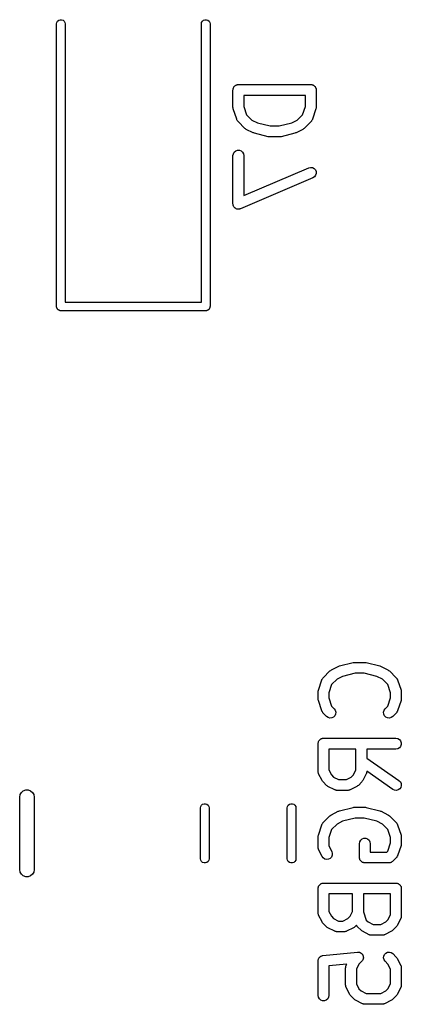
# Model space of a CAD drawing. Extents: x 48 to 353, y -143 to -50.
# Tile 44 of 70: x 177.03 to 182.3, y -69.04 to -55.44. Entities that reach past the tile are written whole.
import ezdxf

# ---------------------------------------------------------------- set-up
doc = ezdxf.new("R2010")
doc.units = 0
doc.header["$MEASUREMENT"] = 0
doc.layers.add('BLACK', color=7, linetype='CONTINUOUS')

msp = doc.modelspace()

# ---------------------------------------------------------------- linework, layer by layer
at = {"layer": 'Black'}
for p, q in [((177.537, -55.4795), (177.548, -55.4614)), ((177.548, -55.4614), (177.564, -55.448)), ((177.564, -55.448), (177.583, -55.4409)), ((177.583, -55.4409), (177.604, -55.4409)), ((177.604, -55.4409), (177.624, -55.448)), ((177.624, -55.448), (177.64, -55.4614)), ((177.64, -55.4614), (177.65, -55.4795)), ((179.537, -55.4795), (179.548, -55.4614)), ((179.548, -55.4614), (179.564, -55.448)), ((179.564, -55.448), (179.583, -55.4409)), ((179.583, -55.4409), (179.604, -55.4409)), ((179.604, -55.4409), (179.624, -55.448)), ((179.624, -55.448), (179.64, -55.4614)), ((179.64, -55.4614), (179.65, -55.4795)), ((177.534, -55.5), (177.537, -55.4795)), ((177.534, -59.4), (177.534, -55.5)), ((177.65, -55.4795), (177.654, -55.5)), ((177.654, -55.5), (177.654, -59.34)), ((179.534, -55.5), (179.537, -55.4795)), ((179.534, -59.34), (179.534, -55.5)), ((179.65, -55.4795), (179.654, -55.5)), ((179.654, -55.5), (179.654, -59.4)), ((179.971, -56.4119), (179.972, -56.4054)), ((179.971, -56.65), (179.971, -56.4119)), ((179.972, -56.3989), (179.975, -56.3927)), ((179.972, -56.4054), (179.972, -56.3989)), ((179.975, -56.3927), (179.976, -56.3863)), ((179.976, -56.3863), (179.979, -56.3806)), ((179.979, -56.3806), (179.981, -56.3744)), ((179.981, -56.3744), (179.985, -56.3694)), ((179.985, -56.3694), (179.989, -56.3637)), ((179.989, -56.3637), (179.994, -56.3595)), ((179.994, -56.3595), (179.998, -56.3545)), ((179.998, -56.3545), (180.004, -56.3512)), ((180.004, -56.3512), (180.009, -56.347)), ((180.009, -56.347), (180.015, -56.3447)), ((180.015, -56.3447), (180.02, -56.3414)), ((180.02, -56.3414), (180.027, -56.3403)), ((180.027, -56.3403), (180.033, -56.338)), ((180.033, -56.338), (180.04, -56.338)), ((180.04, -56.338), (180.046, -56.3369)), ((180.046, -56.3369), (181.046, -56.3369)), ((181.046, -56.3369), (181.053, -56.338)), ((181.053, -56.338), (181.059, -56.338)), ((181.059, -56.338), (181.065, -56.3403)), ((181.065, -56.3403), (181.072, -56.3414)), ((181.072, -56.3414), (181.077, -56.3447)), ((181.077, -56.3447), (181.084, -56.347)), ((181.084, -56.347), (181.089, -56.3512)), ((181.089, -56.3512), (181.094, -56.3545)), ((181.094, -56.3545), (181.099, -56.3595)), ((181.099, -56.3595), (181.104, -56.3637)), ((181.104, -56.3637), (181.107, -56.3694)), ((181.107, -56.3694), (181.111, -56.3744)), ((181.111, -56.3744), (181.113, -56.3806)), ((181.113, -56.3806), (181.117, -56.3863)), ((181.117, -56.3863), (181.118, -56.3927)), ((181.118, -56.3927), (181.12, -56.3989)), ((181.12, -56.3989), (181.12, -56.4054)), ((181.12, -56.4054), (181.121, -56.4119)), ((181.121, -56.4119), (181.121, -56.65)), ((180.121, -56.4869), (180.121, -56.6378)), ((180.971, -56.4869), (180.121, -56.4869)), ((180.971, -56.6378), (180.971, -56.4869)), ((179.973, -56.6618), (179.971, -56.65)), ((179.975, -56.6737), (179.973, -56.6618)), ((180.023, -56.8166), (179.975, -56.6737)), ((180.121, -56.6378), (180.159, -56.7523)), ((180.933, -56.7523), (180.971, -56.6378)), ((181.117, -56.6737), (181.07, -56.8166)), ((181.119, -56.6618), (181.117, -56.6737)), ((181.121, -56.65), (181.119, -56.6618)), ((180.025, -56.8204), (180.023, -56.8166)), ((180.026, -56.8246), (180.025, -56.8204)), ((180.031, -56.8317), (180.026, -56.8246)), ((180.159, -56.7523), (180.233, -56.8265)), ((180.859, -56.8265), (180.933, -56.7523)), ((181.066, -56.8246), (181.061, -56.8318)), ((181.068, -56.8204), (181.066, -56.8246)), ((181.07, -56.8166), (181.068, -56.8204)), ((180.035, -56.8395), (180.031, -56.8317)), ((180.038, -56.8423), (180.035, -56.8395)), ((180.041, -56.8459), (180.038, -56.8423)), ((180.136, -56.9411), (180.041, -56.8459)), ((180.146, -56.948), (180.136, -56.9411)), ((180.155, -56.9552), (180.146, -56.948)), ((180.251, -57.0028), (180.155, -56.9552)), ((180.233, -56.8265), (180.31, -56.865)), ((180.31, -56.865), (180.484, -56.9083)), ((180.484, -56.9083), (180.608, -56.9083)), ((180.608, -56.9083), (180.782, -56.865)), ((180.782, -56.865), (180.859, -56.8265)), ((180.937, -56.9552), (180.842, -57.0028)), ((180.946, -56.948), (180.937, -56.9552)), ((180.956, -56.9411), (180.946, -56.948)), ((181.052, -56.8459), (180.956, -56.9411)), ((181.054, -56.8423), (181.052, -56.8459)), ((181.057, -56.8395), (181.054, -56.8423)), ((181.061, -56.8318), (181.057, -56.8395)), ((180.259, -57.0051), (180.251, -57.0028)), ((180.266, -57.0085), (180.259, -57.0051)), ((180.457, -57.0561), (180.266, -57.0085)), ((180.466, -57.0567), (180.457, -57.0561)), ((180.475, -57.0583), (180.466, -57.0567)), ((180.618, -57.0583), (180.475, -57.0583)), ((180.627, -57.0567), (180.618, -57.0583)), ((180.636, -57.0561), (180.627, -57.0567)), ((180.826, -57.0085), (180.636, -57.0561)), ((180.834, -57.0051), (180.826, -57.0085)), ((180.842, -57.0028), (180.834, -57.0051)), ((179.971, -57.3167), (179.976, -57.291)), ((179.971, -57.9833), (179.971, -57.3167)), ((179.976, -57.291), (179.989, -57.2685)), ((179.989, -57.2685), (180.009, -57.2517)), ((180.009, -57.2517), (180.033, -57.2428)), ((180.033, -57.2428), (180.059, -57.2428)), ((180.059, -57.2428), (180.084, -57.2517)), ((180.084, -57.2517), (180.104, -57.2685)), ((180.104, -57.2685), (180.117, -57.291)), ((180.117, -57.291), (180.121, -57.3167)), ((180.121, -57.3167), (180.121, -57.8696)), ((180.121, -57.8696), (181.017, -57.4858)), ((181.017, -57.4858), (181.042, -57.4799)), ((181.042, -57.4799), (181.068, -57.483)), ((181.068, -57.483), (181.091, -57.4947)), ((181.091, -57.4947), (181.109, -57.5137)), ((181.076, -57.6237), (180.076, -58.0523)), ((181.097, -57.6094), (181.076, -57.6237)), ((181.113, -57.5886), (181.097, -57.6094)), ((181.109, -57.5137), (181.119, -57.5376)), ((181.121, -57.5636), (181.113, -57.5886)), ((181.119, -57.5376), (181.121, -57.5636)), ((179.973, -57.9918), (179.971, -57.9833)), ((179.973, -58.0005), (179.973, -57.9918)), ((179.975, -58.0046), (179.973, -58.0005)), ((179.976, -58.009), (179.975, -58.0046)), ((179.98, -58.0165), (179.976, -58.009)), ((179.983, -58.0244), (179.98, -58.0165)), ((179.986, -58.0277), (179.983, -58.0244)), ((179.989, -58.0315), (179.986, -58.0277)), ((179.995, -58.0371), (179.989, -58.0315)), ((180.001, -58.0434), (179.995, -58.0371)), ((180.005, -58.0454), (180.001, -58.0434)), ((180.009, -58.0483), (180.005, -58.0454)), ((180.017, -58.0512), (180.009, -58.0483)), ((180.024, -58.0551), (180.017, -58.0512)), ((180.029, -58.0557), (180.024, -58.0551)), ((180.033, -58.0572), (180.029, -58.0557)), ((180.042, -58.0572), (180.033, -58.0572)), ((180.05, -58.0582), (180.042, -58.0572)), ((180.055, -58.0572), (180.05, -58.0582)), ((180.059, -58.0572), (180.055, -58.0572)), ((180.067, -58.0542), (180.059, -58.0572)), ((180.076, -58.0523), (180.067, -58.0542)), ((177.535, -59.4052), (177.534, -59.4)), ((177.535, -59.4104), (177.535, -59.4052)), ((177.654, -59.34), (179.534, -59.34)), ((179.654, -59.4), (179.653, -59.4052)), ((179.653, -59.4052), (179.653, -59.4104)), ((177.536, -59.4153), (177.535, -59.4104)), ((177.537, -59.4205), (177.536, -59.4153)), ((177.54, -59.4251), (177.537, -59.4205)), ((177.542, -59.43), (177.54, -59.4251)), ((177.545, -59.434), (177.542, -59.43)), ((177.548, -59.4386), (177.545, -59.434)), ((177.552, -59.4419), (177.548, -59.4386)), ((177.555, -59.446), (177.552, -59.4419)), ((177.56, -59.4486), (177.555, -59.446)), ((177.564, -59.452), (177.56, -59.4486)), ((177.569, -59.4538), (177.564, -59.452)), ((177.573, -59.4564), (177.569, -59.4538)), ((177.578, -59.4573), (177.573, -59.4564)), ((177.583, -59.4591), (177.578, -59.4573)), ((177.589, -59.4591), (177.583, -59.4591)), ((177.594, -59.46), (177.589, -59.4591)), ((179.594, -59.46), (177.594, -59.46)), ((179.599, -59.4591), (179.594, -59.46)), ((179.604, -59.4591), (179.599, -59.4591)), ((179.609, -59.4573), (179.604, -59.4591)), ((179.614, -59.4564), (179.609, -59.4573)), ((179.619, -59.4538), (179.614, -59.4564)), ((179.624, -59.452), (179.619, -59.4538)), ((179.628, -59.4486), (179.624, -59.452)), ((179.632, -59.446), (179.628, -59.4486)), ((179.636, -59.4419), (179.632, -59.446)), ((179.64, -59.4386), (179.636, -59.4419)), ((179.642, -59.434), (179.64, -59.4386)), ((179.646, -59.43), (179.642, -59.434)), ((179.648, -59.4251), (179.646, -59.43)), ((179.65, -59.4205), (179.648, -59.4251)), ((179.651, -59.4153), (179.65, -59.4205)), ((179.653, -59.4104), (179.651, -59.4153)), ((181.216, -64.5267), (181.311, -64.4315)), ((181.311, -64.4315), (181.321, -64.4246)), ((181.321, -64.4246), (181.33, -64.4174)), ((181.33, -64.4174), (181.426, -64.3698)), ((181.426, -64.3698), (181.434, -64.3675)), ((181.434, -64.3675), (181.441, -64.3641)), ((181.441, -64.3641), (181.632, -64.3165)), ((181.632, -64.3165), (181.641, -64.3159)), ((181.641, -64.3159), (181.65, -64.3143)), ((181.65, -64.3143), (181.793, -64.3143)), ((181.793, -64.3143), (181.802, -64.3159)), ((181.802, -64.3159), (181.811, -64.3165)), ((181.811, -64.3165), (182.001, -64.3641)), ((182.001, -64.3641), (182.009, -64.3675)), ((182.009, -64.3675), (182.017, -64.3698)), ((182.017, -64.3698), (182.112, -64.4174)), ((182.112, -64.4174), (182.121, -64.4246)), ((182.121, -64.4246), (182.131, -64.4315)), ((182.131, -64.4315), (182.227, -64.5267)), ((181.15, -64.6989), (181.198, -64.556)), ((181.198, -64.556), (181.2, -64.5522)), ((181.2, -64.5522), (181.201, -64.5481)), ((181.201, -64.5481), (181.206, -64.5409)), ((181.206, -64.5409), (181.21, -64.5331)), ((181.21, -64.5331), (181.213, -64.5303)), ((181.213, -64.5303), (181.216, -64.5267)), ((181.408, -64.5462), (181.334, -64.6203)), ((181.485, -64.5077), (181.408, -64.5462)), ((181.659, -64.4643), (181.485, -64.5077)), ((181.783, -64.4643), (181.659, -64.4643)), ((181.957, -64.5077), (181.783, -64.4643)), ((182.034, -64.5462), (181.957, -64.5077)), ((182.108, -64.6203), (182.034, -64.5462)), ((182.227, -64.5267), (182.229, -64.5303)), ((182.229, -64.5303), (182.232, -64.5331)), ((182.232, -64.5331), (182.236, -64.5409)), ((182.236, -64.5409), (182.241, -64.5481)), ((182.241, -64.5481), (182.243, -64.5522)), ((182.243, -64.5522), (182.245, -64.556)), ((182.245, -64.556), (182.292, -64.6989)), ((181.146, -64.7226), (181.148, -64.7108)), ((181.148, -64.7108), (181.15, -64.6989)), ((181.334, -64.6203), (181.296, -64.7348)), ((182.146, -64.7348), (182.108, -64.6203)), ((182.292, -64.6989), (182.294, -64.7108)), ((182.294, -64.7108), (182.296, -64.7226)), ((181.146, -64.8179), (181.146, -64.7226)), ((181.148, -64.8297), (181.146, -64.8179)), ((181.15, -64.8416), (181.148, -64.8297)), ((181.198, -64.9844), (181.15, -64.8416)), ((181.296, -64.7348), (181.296, -64.8057)), ((181.296, -64.8057), (181.334, -64.9202)), ((182.108, -64.9202), (182.146, -64.8057)), ((182.146, -64.8057), (182.146, -64.7348)), ((182.292, -64.8416), (182.245, -64.9844)), ((182.294, -64.8297), (182.292, -64.8416)), ((182.296, -64.8179), (182.294, -64.8297)), ((182.296, -64.7226), (182.296, -64.8179)), ((181.334, -64.9202), (181.369, -64.9553)), ((181.369, -64.9553), (181.384, -64.9766)), ((181.384, -64.9766), (181.391, -65.0018)), ((182.051, -65.0018), (182.058, -64.9766)), ((182.058, -64.9766), (182.073, -64.9553)), ((182.073, -64.9553), (182.108, -64.9202)), ((181.2, -64.9882), (181.198, -64.9844)), ((181.201, -64.9924), (181.2, -64.9882)), ((181.206, -64.9996), (181.201, -64.9924)), ((181.21, -65.0073), (181.206, -64.9996)), ((181.213, -65.0102), (181.21, -65.0073)), ((181.216, -65.0137), (181.213, -65.0102)), ((181.263, -65.0614), (181.216, -65.0137)), ((181.285, -65.0763), (181.263, -65.0614)), ((181.31, -65.083), (181.285, -65.0763)), ((181.336, -65.0808), (181.31, -65.083)), ((181.359, -65.0698), (181.336, -65.0808)), ((181.378, -65.0514), (181.359, -65.0698)), ((181.389, -65.0277), (181.378, -65.0514)), ((181.391, -65.0018), (181.389, -65.0277)), ((182.053, -65.0277), (182.051, -65.0018)), ((182.064, -65.0514), (182.053, -65.0277)), ((182.083, -65.0698), (182.064, -65.0514)), ((182.106, -65.0808), (182.083, -65.0698)), ((182.132, -65.083), (182.106, -65.0808)), ((182.158, -65.0763), (182.132, -65.083)), ((182.179, -65.0614), (182.158, -65.0763)), ((182.227, -65.0137), (182.179, -65.0614)), ((182.229, -65.0102), (182.227, -65.0137)), ((182.232, -65.0073), (182.229, -65.0102)), ((182.236, -64.9996), (182.232, -65.0073)), ((182.241, -64.9924), (182.236, -64.9996)), ((182.243, -64.9882), (182.241, -64.9924)), ((182.245, -64.9844), (182.243, -64.9882)), ((181.16, -65.3944), (181.164, -65.3887)), ((181.164, -65.3887), (181.169, -65.3845)), ((181.169, -65.3845), (181.173, -65.3795)), ((181.173, -65.3795), (181.179, -65.3762)), ((181.179, -65.3762), (181.184, -65.372)), ((181.184, -65.372), (181.19, -65.3697)), ((181.19, -65.3697), (181.195, -65.3664)), ((181.195, -65.3664), (181.202, -65.3653)), ((181.202, -65.3653), (181.208, -65.363)), ((181.208, -65.363), (181.215, -65.363)), ((181.215, -65.363), (181.221, -65.3619)), ((181.221, -65.3619), (182.221, -65.3619)), ((182.221, -65.3619), (182.247, -65.3664)), ((182.247, -65.3664), (182.269, -65.3795)), ((182.269, -65.3795), (182.286, -65.3994)), ((181.146, -65.4369), (181.147, -65.4304)), ((181.146, -65.8179), (181.146, -65.4369)), ((181.147, -65.4239), (181.15, -65.4177)), ((181.147, -65.4304), (181.147, -65.4239)), ((181.15, -65.4177), (181.151, -65.4113)), ((181.151, -65.4113), (181.154, -65.4056)), ((181.154, -65.4056), (181.156, -65.3994)), ((181.156, -65.3994), (181.16, -65.3944)), ((181.296, -65.5119), (181.296, -65.8002)), ((181.67, -65.5119), (181.296, -65.5119)), ((181.67, -65.8002), (181.67, -65.5119)), ((182.221, -65.5119), (181.82, -65.5119)), ((181.82, -65.5119), (181.82, -65.636)), ((182.247, -65.5074), (182.221, -65.5119)), ((182.269, -65.4944), (182.247, -65.5074)), ((182.286, -65.4744), (182.269, -65.4944)), ((182.286, -65.3994), (182.295, -65.4239)), ((182.295, -65.4499), (182.286, -65.4744)), ((182.295, -65.4239), (182.295, -65.4499)), ((181.82, -65.636), (182.264, -65.9469)), ((181.147, -65.8221), (181.146, -65.8179)), ((181.147, -65.8264), (181.147, -65.8221)), ((181.149, -65.8349), (181.147, -65.8264)), ((181.151, -65.8435), (181.149, -65.8349)), ((181.153, -65.8473), (181.151, -65.8435)), ((181.154, -65.8514), (181.153, -65.8473)), ((181.202, -65.9466), (181.154, -65.8514)), ((181.296, -65.8002), (181.33, -65.8687)), ((181.33, -65.8687), (181.361, -65.8991)), ((181.361, -65.8991), (181.429, -65.9333)), ((181.429, -65.9333), (181.537, -65.9333)), ((181.537, -65.9333), (181.605, -65.8991)), ((181.605, -65.8991), (181.636, -65.8687)), ((181.636, -65.8687), (181.67, -65.8002)), ((181.812, -65.8514), (181.764, -65.9466)), ((181.813, -65.8473), (181.812, -65.8514)), ((181.815, -65.8435), (181.813, -65.8473)), ((181.817, -65.8349), (181.815, -65.8435)), ((181.819, -65.8264), (181.817, -65.8349)), ((181.82, -65.8189), (181.819, -65.8221)), ((181.819, -65.8221), (181.819, -65.8264)), ((182.178, -66.0698), (181.82, -65.8189)), ((181.209, -65.9563), (181.202, -65.9466)), ((181.216, -65.9661), (181.209, -65.9563)), ((181.263, -66.0137), (181.216, -65.9661)), ((181.273, -66.0206), (181.263, -66.0137)), ((181.283, -66.0278), (181.273, -66.0206)), ((181.378, -66.0754), (181.283, -66.0278)), ((181.683, -66.0278), (181.588, -66.0754)), ((181.693, -66.0206), (181.683, -66.0278)), ((181.703, -66.0137), (181.693, -66.0206)), ((181.75, -65.9661), (181.703, -66.0137)), ((181.757, -65.9563), (181.75, -65.9661)), ((181.764, -65.9466), (181.757, -65.9563)), ((182.202, -66.0808), (182.178, -66.0698)), ((182.274, -66.0614), (182.253, -66.0763)), ((182.264, -65.9469), (182.283, -65.9653)), ((182.289, -66.04), (182.274, -66.0614)), ((182.283, -65.9653), (182.294, -65.9889)), ((182.296, -66.0149), (182.289, -66.04)), ((182.294, -65.9889), (182.296, -66.0149)), ((177.025, -66.175), (177.031, -66.1408)), ((177.025, -67.175), (177.025, -66.175)), ((177.031, -66.1408), (177.048, -66.1107)), ((177.048, -66.1107), (177.075, -66.0884)), ((177.075, -66.0884), (177.108, -66.0765)), ((177.108, -66.0765), (177.142, -66.0765)), ((177.142, -66.0765), (177.175, -66.0884)), ((177.175, -66.0884), (177.202, -66.1107)), ((177.202, -66.1107), (177.219, -66.1408)), ((177.219, -66.1408), (177.225, -66.175)), ((177.225, -66.175), (177.225, -67.175)), ((181.382, -66.0766), (181.378, -66.0754)), ((181.386, -66.0788), (181.382, -66.0766)), ((181.395, -66.0803), (181.386, -66.0788)), ((181.403, -66.0828), (181.395, -66.0803)), ((181.407, -66.0826), (181.403, -66.0828)), ((181.412, -66.0833), (181.407, -66.0826)), ((181.554, -66.0833), (181.412, -66.0833)), ((181.559, -66.0826), (181.554, -66.0833)), ((181.563, -66.0828), (181.559, -66.0826)), ((181.571, -66.0803), (181.563, -66.0828)), ((181.58, -66.0788), (181.571, -66.0803)), ((181.584, -66.0766), (181.58, -66.0788)), ((181.588, -66.0754), (181.584, -66.0766)), ((182.228, -66.083), (182.202, -66.0808)), ((182.253, -66.0763), (182.228, -66.083)), ((179.521, -66.325), (179.525, -66.3045)), ((179.521, -67.025), (179.521, -66.325)), ((179.525, -66.3045), (179.535, -66.2864)), ((179.535, -66.2864), (179.551, -66.273)), ((179.551, -66.273), (179.571, -66.2659)), ((179.571, -66.2659), (179.592, -66.2659)), ((179.592, -66.2659), (179.611, -66.273)), ((179.611, -66.273), (179.627, -66.2864)), ((179.627, -66.2864), (179.638, -66.3045)), ((179.638, -66.3045), (179.641, -66.325)), ((179.641, -66.325), (179.641, -67.025)), ((180.721, -66.325), (180.725, -66.3045)), ((180.721, -67.025), (180.721, -66.325)), ((180.725, -66.3045), (180.735, -66.2864)), ((180.735, -66.2864), (180.751, -66.273)), ((180.751, -66.273), (180.771, -66.2659)), ((180.771, -66.2659), (180.792, -66.2659)), ((180.792, -66.2659), (180.811, -66.273)), ((180.811, -66.273), (180.827, -66.2864)), ((180.827, -66.2864), (180.838, -66.3045)), ((180.838, -66.3045), (180.841, -66.325)), ((180.841, -66.325), (180.841, -67.025)), ((181.441, -66.3641), (181.632, -66.3165)), ((181.632, -66.3165), (181.641, -66.3159)), ((181.641, -66.3159), (181.65, -66.3143)), ((181.65, -66.3143), (181.793, -66.3143)), ((181.793, -66.3143), (181.802, -66.3159)), ((181.802, -66.3159), (181.811, -66.3165)), ((181.811, -66.3165), (182.001, -66.3641)), ((181.216, -66.5267), (181.311, -66.4315)), ((181.311, -66.4315), (181.321, -66.4246)), ((181.321, -66.4246), (181.33, -66.4174)), ((181.33, -66.4174), (181.426, -66.3698)), ((181.426, -66.3698), (181.434, -66.3675)), ((181.434, -66.3675), (181.441, -66.3641)), ((181.659, -66.4643), (181.485, -66.5077)), ((181.783, -66.4643), (181.659, -66.4643)), ((181.957, -66.5077), (181.783, -66.4643)), ((182.001, -66.3641), (182.009, -66.3675)), ((182.009, -66.3675), (182.017, -66.3698)), ((182.017, -66.3698), (182.112, -66.4174)), ((182.112, -66.4174), (182.121, -66.4246)), ((182.121, -66.4246), (182.131, -66.4315)), ((182.131, -66.4315), (182.227, -66.5267)), ((181.15, -66.6989), (181.198, -66.556)), ((181.198, -66.556), (181.2, -66.5522)), ((181.2, -66.5522), (181.201, -66.5481)), ((181.201, -66.5481), (181.206, -66.5409)), ((181.206, -66.5409), (181.21, -66.5331)), ((181.21, -66.5331), (181.213, -66.5303)), ((181.213, -66.5303), (181.216, -66.5267)), ((181.408, -66.5462), (181.334, -66.6203)), ((181.485, -66.5077), (181.408, -66.5462)), ((182.034, -66.5462), (181.957, -66.5077)), ((182.108, -66.6203), (182.034, -66.5462)), ((182.227, -66.5267), (182.229, -66.5303)), ((182.229, -66.5303), (182.232, -66.5331)), ((182.232, -66.5331), (182.236, -66.5409)), ((182.236, -66.5409), (182.241, -66.5481)), ((182.241, -66.5481), (182.243, -66.5522)), ((182.243, -66.5522), (182.245, -66.556)), ((182.245, -66.556), (182.292, -66.6989)), ((181.146, -66.7226), (181.148, -66.7108)), ((181.146, -66.8655), (181.146, -66.7226)), ((181.148, -66.7108), (181.15, -66.6989)), ((181.334, -66.6203), (181.296, -66.7348)), ((181.296, -66.7348), (181.296, -66.8478)), ((181.755, -66.7529), (181.78, -66.744)), ((181.78, -66.744), (181.806, -66.744)), ((181.806, -66.744), (181.83, -66.7529)), ((182.146, -66.7348), (182.108, -66.6203)), ((182.146, -66.8057), (182.146, -66.7348)), ((182.292, -66.6989), (182.294, -66.7108)), ((182.294, -66.7108), (182.296, -66.7226)), ((182.296, -66.7226), (182.296, -66.8179)), ((181.147, -66.8697), (181.146, -66.8655)), ((181.147, -66.8741), (181.147, -66.8697)), ((181.149, -66.8825), (181.147, -66.8741)), ((181.151, -66.8911), (181.149, -66.8825)), ((181.296, -66.8478), (181.336, -66.9272)), ((181.718, -66.8179), (181.722, -66.7922)), ((181.718, -67.0083), (181.718, -66.8179)), ((181.722, -66.7922), (181.735, -66.7696)), ((181.735, -66.7696), (181.755, -66.7529)), ((181.83, -66.7529), (181.85, -66.7696)), ((181.85, -66.7696), (181.863, -66.7922)), ((181.863, -66.7922), (181.868, -66.8179)), ((181.868, -66.8179), (181.868, -66.9333)), ((182.108, -66.9202), (182.146, -66.8057)), ((182.292, -66.8416), (182.245, -66.9844)), ((182.294, -66.8297), (182.292, -66.8416)), ((182.296, -66.8179), (182.294, -66.8297)), ((181.153, -66.8949), (181.151, -66.8911)), ((181.154, -66.899), (181.153, -66.8949)), ((181.202, -66.9943), (181.154, -66.899)), ((181.217, -67.0152), (181.202, -66.9943)), ((181.239, -67.0295), (181.217, -67.0152)), ((181.313, -67.021), (181.29, -67.0326)), ((181.331, -67.002), (181.313, -67.021)), ((181.342, -66.9781), (181.331, -67.002)), ((181.336, -66.9272), (181.343, -66.9521)), ((181.343, -66.9521), (181.342, -66.9781)), ((181.719, -67.0148), (181.718, -67.0083)), ((181.719, -67.0214), (181.719, -67.0148)), ((181.721, -67.0275), (181.719, -67.0214)), ((181.868, -66.9333), (182.095, -66.9333)), ((182.095, -66.9333), (182.108, -66.9202)), ((182.227, -67.0137), (182.179, -67.0614)), ((182.229, -67.0102), (182.227, -67.0137)), ((182.232, -67.0073), (182.229, -67.0102)), ((182.236, -66.9996), (182.232, -67.0073)), ((182.241, -66.9924), (182.236, -66.9996)), ((182.243, -66.9882), (182.241, -66.9924)), ((182.245, -66.9844), (182.243, -66.9882)), ((179.525, -67.0455), (179.521, -67.025)), ((179.535, -67.0636), (179.525, -67.0455)), ((179.551, -67.077), (179.535, -67.0636)), ((179.571, -67.0841), (179.551, -67.077)), ((179.592, -67.0841), (179.571, -67.0841)), ((179.611, -67.077), (179.592, -67.0841)), ((179.627, -67.0636), (179.611, -67.077)), ((179.638, -67.0455), (179.627, -67.0636)), ((179.641, -67.025), (179.638, -67.0455)), ((180.725, -67.0455), (180.721, -67.025)), ((180.735, -67.0636), (180.725, -67.0455)), ((180.751, -67.077), (180.735, -67.0636)), ((180.771, -67.0841), (180.751, -67.077)), ((180.792, -67.0841), (180.771, -67.0841)), ((180.811, -67.077), (180.792, -67.0841)), ((180.827, -67.0636), (180.811, -67.077)), ((180.838, -67.0455), (180.827, -67.0636)), ((180.841, -67.025), (180.838, -67.0455)), ((181.264, -67.0356), (181.239, -67.0295)), ((181.29, -67.0326), (181.264, -67.0356)), ((181.722, -67.034), (181.721, -67.0275)), ((181.725, -67.0397), (181.722, -67.034)), ((181.728, -67.0458), (181.725, -67.0397)), ((181.732, -67.0509), (181.728, -67.0458)), ((181.735, -67.0565), (181.732, -67.0509)), ((181.74, -67.0608), (181.735, -67.0565)), ((181.744, -67.0658), (181.74, -67.0608)), ((181.75, -67.0691), (181.744, -67.0658)), ((181.755, -67.0733), (181.75, -67.0691)), ((181.761, -67.0755), (181.755, -67.0733)), ((181.767, -67.0788), (181.761, -67.0755)), ((181.773, -67.0799), (181.767, -67.0788)), ((181.78, -67.0822), (181.773, -67.0799)), ((181.786, -67.0822), (181.78, -67.0822)), ((181.793, -67.0833), (181.786, -67.0822)), ((182.126, -67.0833), (181.793, -67.0833)), ((182.129, -67.0828), (182.126, -67.0833)), ((182.132, -67.083), (182.129, -67.0828)), ((182.142, -67.0805), (182.132, -67.083)), ((182.152, -67.0788), (182.142, -67.0805)), ((182.154, -67.0772), (182.152, -67.0788)), ((182.158, -67.0763), (182.154, -67.0772)), ((182.166, -67.0707), (182.158, -67.0763)), ((182.174, -67.0658), (182.166, -67.0707)), ((182.176, -67.0633), (182.174, -67.0658)), ((182.179, -67.0614), (182.176, -67.0633)), ((177.031, -67.2092), (177.025, -67.175)), ((177.048, -67.2393), (177.031, -67.2092)), ((177.075, -67.2616), (177.048, -67.2393)), ((177.108, -67.2735), (177.075, -67.2616)), ((177.142, -67.2735), (177.108, -67.2735)), ((177.175, -67.2616), (177.142, -67.2735)), ((177.202, -67.2393), (177.175, -67.2616)), ((177.219, -67.2092), (177.202, -67.2393)), ((177.225, -67.175), (177.219, -67.2092)), ((181.147, -67.4239), (181.15, -67.4177)), ((181.147, -67.4304), (181.147, -67.4239)), ((181.15, -67.4177), (181.151, -67.4113)), ((181.151, -67.4113), (181.154, -67.4056)), ((181.154, -67.4056), (181.156, -67.3994)), ((181.156, -67.3994), (181.16, -67.3944)), ((181.16, -67.3944), (181.164, -67.3887)), ((181.164, -67.3887), (181.169, -67.3845)), ((181.169, -67.3845), (181.173, -67.3795)), ((181.173, -67.3795), (181.179, -67.3762)), ((181.179, -67.3762), (181.184, -67.372)), ((181.184, -67.372), (181.19, -67.3697)), ((181.19, -67.3697), (181.195, -67.3664)), ((181.195, -67.3664), (181.202, -67.3653)), ((181.202, -67.3653), (181.208, -67.363)), ((181.208, -67.363), (181.215, -67.363)), ((181.215, -67.363), (181.221, -67.3619)), ((181.221, -67.3619), (182.221, -67.3619)), ((182.221, -67.3619), (182.228, -67.363)), ((182.228, -67.363), (182.234, -67.363)), ((182.234, -67.363), (182.24, -67.3653)), ((182.24, -67.3653), (182.247, -67.3664)), ((182.247, -67.3664), (182.252, -67.3697)), ((182.252, -67.3697), (182.259, -67.372)), ((182.259, -67.372), (182.264, -67.3762)), ((182.264, -67.3762), (182.269, -67.3795)), ((182.269, -67.3795), (182.274, -67.3845)), ((182.274, -67.3845), (182.279, -67.3887)), ((182.279, -67.3887), (182.282, -67.3944)), ((182.282, -67.3944), (182.286, -67.3994)), ((182.286, -67.3994), (182.288, -67.4056)), ((182.288, -67.4056), (182.292, -67.4113)), ((182.292, -67.4113), (182.293, -67.4177)), ((182.293, -67.4177), (182.295, -67.4239)), ((182.295, -67.4239), (182.295, -67.4304)), ((181.146, -67.4369), (181.147, -67.4304)), ((181.146, -67.7702), (181.146, -67.4369)), ((181.296, -67.5119), (181.296, -67.7525)), ((181.622, -67.5119), (181.296, -67.5119)), ((181.622, -67.7525), (181.622, -67.5119)), ((181.772, -67.5119), (181.772, -67.7581)), ((182.146, -67.5119), (181.772, -67.5119)), ((182.146, -67.8002), (182.146, -67.5119)), ((182.295, -67.4304), (182.296, -67.4369)), ((182.296, -67.4369), (182.296, -67.8179)), ((181.147, -67.7745), (181.146, -67.7702)), ((181.147, -67.7788), (181.147, -67.7745)), ((181.149, -67.7872), (181.147, -67.7788)), ((181.151, -67.7959), (181.149, -67.7872)), ((181.153, -67.7996), (181.151, -67.7959)), ((181.154, -67.8038), (181.153, -67.7996)), ((181.202, -67.899), (181.154, -67.8038)), ((181.296, -67.7525), (181.33, -67.821)), ((181.33, -67.821), (181.361, -67.8515)), ((181.558, -67.8515), (181.588, -67.821)), ((181.588, -67.821), (181.622, -67.7525)), ((181.772, -67.7581), (181.81, -67.8726)), ((182.112, -67.8687), (182.146, -67.8002)), ((182.293, -67.8349), (182.292, -67.8435)), ((182.296, -67.8264), (182.293, -67.8349)), ((182.296, -67.8179), (182.295, -67.8221)), ((182.295, -67.8221), (182.296, -67.8264)), ((181.209, -67.9087), (181.202, -67.899)), ((181.216, -67.9185), (181.209, -67.9087)), ((181.263, -67.9661), (181.216, -67.9185)), ((181.273, -67.973), (181.263, -67.9661)), ((181.283, -67.9802), (181.273, -67.973)), ((181.361, -67.8515), (181.429, -67.8857)), ((181.429, -67.8857), (181.489, -67.8857)), ((181.489, -67.8857), (181.558, -67.8515)), ((181.645, -67.973), (181.636, -67.9802)), ((181.655, -67.9661), (181.645, -67.973)), ((181.677, -67.9444), (181.655, -67.9661)), ((181.677, -67.9448), (181.677, -67.9444)), ((181.682, -67.952), (181.677, -67.9448)), ((181.686, -67.9597), (181.682, -67.952)), ((181.689, -67.9626), (181.686, -67.9597)), ((181.692, -67.9661), (181.689, -67.9626)), ((181.74, -68.0137), (181.692, -67.9661)), ((181.81, -67.8726), (181.837, -67.8991)), ((181.837, -67.8991), (181.906, -67.9333)), ((181.906, -67.9333), (182.013, -67.9333)), ((182.013, -67.9333), (182.081, -67.8991)), ((182.081, -67.8991), (182.112, -67.8687)), ((182.227, -67.9661), (182.179, -68.0137)), ((182.233, -67.9563), (182.227, -67.9661)), ((182.241, -67.9466), (182.233, -67.9563)), ((182.288, -67.8514), (182.241, -67.9466)), ((182.289, -67.8473), (182.288, -67.8514)), ((182.292, -67.8435), (182.289, -67.8473)), ((181.378, -68.0278), (181.283, -67.9802)), ((181.382, -68.029), (181.378, -68.0278)), ((181.386, -68.0312), (181.382, -68.029)), ((181.395, -68.0327), (181.386, -68.0312)), ((181.403, -68.0352), (181.395, -68.0327)), ((181.407, -68.035), (181.403, -68.0352)), ((181.412, -68.0357), (181.407, -68.035)), ((181.507, -68.0357), (181.412, -68.0357)), ((181.511, -68.035), (181.507, -68.0357)), ((181.515, -68.0352), (181.511, -68.035)), ((181.524, -68.0327), (181.515, -68.0352)), ((181.532, -68.0312), (181.524, -68.0327)), ((181.536, -68.029), (181.532, -68.0312)), ((181.54, -68.0278), (181.536, -68.029)), ((181.636, -67.9802), (181.54, -68.0278)), ((181.749, -68.0206), (181.74, -68.0137)), ((181.759, -68.0278), (181.749, -68.0206)), ((181.854, -68.0754), (181.759, -68.0278)), ((181.858, -68.0766), (181.854, -68.0754)), ((181.862, -68.0788), (181.858, -68.0766)), ((181.871, -68.0803), (181.862, -68.0788)), ((181.879, -68.0828), (181.871, -68.0803)), ((181.884, -68.0826), (181.879, -68.0828)), ((181.888, -68.0833), (181.884, -68.0826)), ((182.031, -68.0833), (181.888, -68.0833)), ((182.035, -68.0826), (182.031, -68.0833)), ((182.039, -68.0828), (182.035, -68.0826)), ((182.048, -68.0803), (182.039, -68.0828)), ((182.056, -68.0788), (182.048, -68.0803)), ((182.06, -68.0766), (182.056, -68.0788)), ((182.064, -68.0754), (182.06, -68.0766)), ((182.159, -68.0278), (182.064, -68.0754)), ((182.169, -68.0206), (182.159, -68.0278)), ((182.179, -68.0137), (182.169, -68.0206)), ((181.167, -68.3845), (181.176, -68.3785)), ((181.176, -68.3785), (181.184, -68.372)), ((181.184, -68.372), (181.186, -68.371)), ((181.186, -68.371), (181.189, -68.3693)), ((181.189, -68.3693), (181.198, -68.3666)), ((181.198, -68.3666), (181.208, -68.363)), ((181.208, -68.363), (181.211, -68.363)), ((181.211, -68.363), (181.214, -68.3623)), ((181.214, -68.3623), (181.69, -68.3147)), ((181.69, -68.3147), (181.691, -68.3146)), ((181.69, -68.3147), (181.69, -68.3147)), ((181.691, -68.3146), (181.703, -68.3157)), ((181.703, -68.3157), (181.716, -68.3166)), ((181.716, -68.3166), (181.716, -68.3168)), ((181.716, -68.3168), (181.717, -68.3168)), ((181.717, -68.3168), (181.728, -68.3221)), ((181.728, -68.3221), (181.74, -68.3273)), ((181.74, -68.3273), (181.74, -68.3276)), ((181.74, -68.3276), (181.74, -68.3278)), ((181.74, -68.3278), (181.749, -68.3368)), ((181.749, -68.3368), (181.758, -68.3455)), ((181.758, -68.3455), (181.758, -68.3459)), ((181.758, -68.3459), (181.759, -68.3463)), ((181.759, -68.3463), (181.764, -68.3576)), ((181.764, -68.3576), (181.77, -68.369)), ((181.77, -68.369), (181.77, -68.3694)), ((181.77, -68.3694), (181.77, -68.3699)), ((181.77, -68.3699), (181.771, -68.3824)), ((182.051, -68.3958), (182.053, -68.3699)), ((182.053, -68.3699), (182.064, -68.3463)), ((182.064, -68.3463), (182.083, -68.3278)), ((182.083, -68.3278), (182.106, -68.3168)), ((182.106, -68.3168), (182.132, -68.3146)), ((182.132, -68.3146), (182.158, -68.3213)), ((182.158, -68.3213), (182.179, -68.3363)), ((182.179, -68.3363), (182.227, -68.3839)), ((181.146, -68.4313), (181.149, -68.4214)), ((181.147, -68.4341), (181.146, -68.4313)), ((181.146, -68.4369), (181.147, -68.4341)), ((181.146, -68.9131), (181.146, -68.4369)), ((181.149, -68.4214), (181.151, -68.4113)), ((181.151, -68.4113), (181.152, -68.4088)), ((181.152, -68.4088), (181.153, -68.4061)), ((181.153, -68.4061), (181.159, -68.3976)), ((181.159, -68.3976), (181.164, -68.3887)), ((181.164, -68.3887), (181.166, -68.3869)), ((181.166, -68.3869), (181.167, -68.3845)), ((181.544, -68.48), (181.296, -68.5048)), ((181.296, -68.5048), (181.296, -68.9131)), ((181.528, -68.5236), (181.53, -68.5151)), ((181.53, -68.5151), (181.532, -68.5065)), ((181.532, -68.5065), (181.534, -68.5027)), ((181.534, -68.5027), (181.535, -68.4986)), ((181.535, -68.4986), (181.544, -68.48)), ((181.711, -68.4813), (181.677, -68.5498)), ((181.75, -68.4423), (181.711, -68.4813)), ((181.751, -68.4419), (181.75, -68.4423)), ((181.758, -68.4313), (181.751, -68.4417)), ((181.751, -68.4417), (181.751, -68.4419)), ((181.765, -68.421), (181.758, -68.4313)), ((181.766, -68.4201), (181.765, -68.4205)), ((181.765, -68.4205), (181.765, -68.421)), ((181.769, -68.4079), (181.766, -68.4201)), ((181.772, -68.3958), (181.769, -68.4079)), ((181.771, -68.3824), (181.772, -68.3949)), ((181.772, -68.3949), (181.772, -68.3954)), ((181.772, -68.3954), (181.772, -68.3958)), ((182.058, -68.421), (182.051, -68.3958)), ((182.073, -68.4423), (182.058, -68.421)), ((182.112, -68.4813), (182.073, -68.4423)), ((182.146, -68.5498), (182.112, -68.4813)), ((182.227, -68.3839), (182.233, -68.3937)), ((182.233, -68.3937), (182.241, -68.4034)), ((182.241, -68.4034), (182.288, -68.4986)), ((182.288, -68.4986), (182.289, -68.5027)), ((182.289, -68.5027), (182.292, -68.5065)), ((182.292, -68.5065), (182.293, -68.5151)), ((182.293, -68.5151), (182.296, -68.5236)), ((181.527, -68.5321), (181.528, -68.5279)), ((181.527, -68.7702), (181.527, -68.5321)), ((181.528, -68.5279), (181.528, -68.5236)), ((181.677, -68.5498), (181.677, -68.7525)), ((182.146, -68.7525), (182.146, -68.5498)), ((182.296, -68.5236), (182.295, -68.5279)), ((182.295, -68.5279), (182.296, -68.5321)), ((182.296, -68.5321), (182.296, -68.7702)), ((181.528, -68.7745), (181.527, -68.7702)), ((181.528, -68.7788), (181.528, -68.7745)), ((181.53, -68.7872), (181.528, -68.7788)), ((181.532, -68.7959), (181.53, -68.7872)), ((181.677, -68.7525), (181.711, -68.821)), ((182.112, -68.821), (182.146, -68.7525)), ((182.293, -68.7872), (182.292, -68.7959)), ((182.296, -68.7788), (182.293, -68.7872)), ((182.296, -68.7702), (182.295, -68.7745)), ((182.295, -68.7745), (182.296, -68.7788)), ((181.151, -68.9387), (181.146, -68.9131)), ((181.296, -68.9131), (181.292, -68.9387)), ((181.534, -68.7996), (181.532, -68.7959)), ((181.535, -68.8038), (181.534, -68.7996)), ((181.583, -68.899), (181.535, -68.8038)), ((181.59, -68.9087), (181.583, -68.899)), ((181.597, -68.9185), (181.59, -68.9087)), ((181.644, -68.9661), (181.597, -68.9185)), ((181.711, -68.821), (181.742, -68.8515)), ((181.742, -68.8515), (181.81, -68.8857)), ((181.81, -68.8857), (182.013, -68.8857)), ((182.013, -68.8857), (182.081, -68.8515)), ((182.081, -68.8515), (182.112, -68.821)), ((182.227, -68.9185), (182.179, -68.9661)), ((182.233, -68.9087), (182.227, -68.9185)), ((182.241, -68.899), (182.233, -68.9087)), ((182.288, -68.8038), (182.241, -68.899)), ((182.289, -68.7996), (182.288, -68.8038)), ((182.292, -68.7959), (182.289, -68.7996)), ((181.164, -68.9613), (181.151, -68.9387)), ((181.184, -68.978), (181.164, -68.9613)), ((181.208, -68.987), (181.184, -68.978)), ((181.234, -68.987), (181.208, -68.987)), ((181.259, -68.978), (181.234, -68.987)), ((181.279, -68.9613), (181.259, -68.978)), ((181.292, -68.9387), (181.279, -68.9613)), ((181.654, -68.973), (181.644, -68.9661)), ((181.664, -68.9802), (181.654, -68.973)), ((181.759, -69.0278), (181.664, -68.9802)), ((181.763, -69.029), (181.759, -69.0278)), ((181.767, -69.0312), (181.763, -69.029)), ((181.776, -69.0327), (181.767, -69.0312)), ((181.784, -69.0352), (181.776, -69.0327)), ((181.788, -69.035), (181.784, -69.0352)), ((181.793, -69.0357), (181.788, -69.035)), ((182.031, -69.0357), (181.793, -69.0357)), ((182.035, -69.035), (182.031, -69.0357)), ((182.039, -69.0352), (182.035, -69.035)), ((182.048, -69.0327), (182.039, -69.0352)), ((182.056, -69.0312), (182.048, -69.0327)), ((182.06, -69.029), (182.056, -69.0312)), ((182.064, -69.0278), (182.06, -69.029)), ((182.159, -68.9802), (182.064, -69.0278)), ((182.169, -68.973), (182.159, -68.9802)), ((182.179, -68.9661), (182.169, -68.973))]:
    msp.add_line(p, q, dxfattribs=at)

doc.saveas('drawing.dxf')
